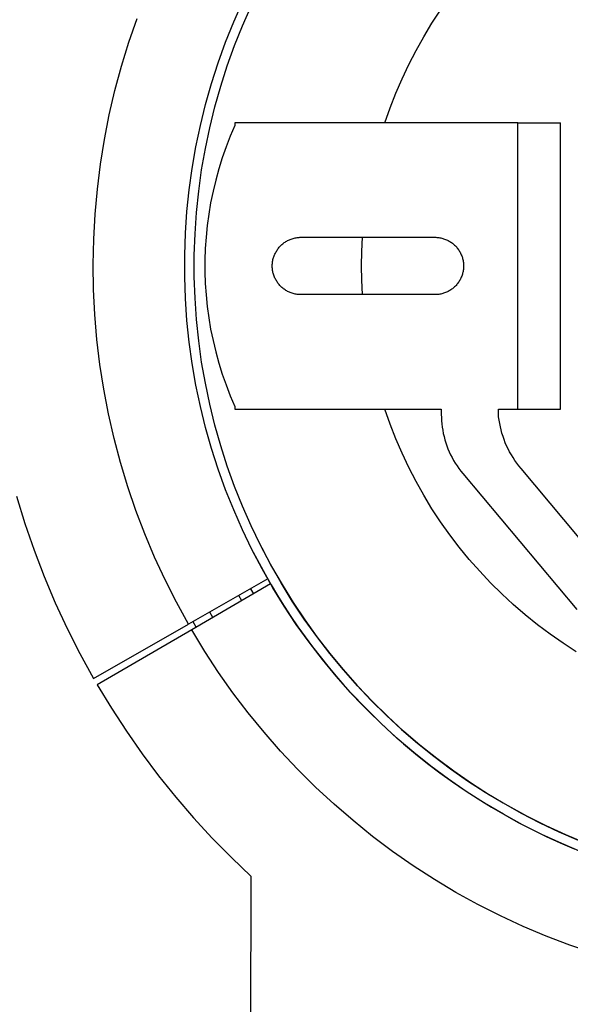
# Model space of a CAD drawing. Header units: millimetres. Extents: x 5929 to 8427, y 8701 to 10348.
# Tile 9 of 31: x 6427 to 6484, y 9904 to 10007. Entities that reach past the tile are written whole.
import ezdxf

# ---------------------------------------------------------------- set-up
doc = ezdxf.new("R2010")
doc.units = ezdxf.units.MM
doc.layers.add('Make2D$Visible$Curvas', color=7, linetype='Continuous')

msp = doc.modelspace()

# ---------------------------------------------------------------- linework, layer by layer
at = {"layer": 'Make2D$Visible$Curvas', "color": 250, "lineweight": -3, "true_color": 0x111111}
for p, q in [((6448.96, 10006.57), (6449.88, 10008.66)), ((6449.88, 10006.18), (6450.79, 10008.24)), ((6469.69, 10006.44), (6470.6, 10007.81)), ((6448.12, 10004.45), (6448.96, 10006.57)), ((6449.05, 10004.1), (6449.88, 10006.18)), ((6468.83, 10005.03), (6469.69, 10006.44)), ((6447.35, 10002.31), (6448.12, 10004.45)), ((6468.03, 10003.59), (6468.83, 10005.03)), ((6448.29, 10001.99), (6449.05, 10004.1)), ((6467.27, 10002.12), (6468.03, 10003.59)), ((6446.65, 10000.14), (6447.35, 10002.31)), ((6447.61, 9999.85), (6448.29, 10001.99)), ((6466.56, 10000.63), (6467.27, 10002.12)), ((6465.91, 9999.12), (6466.56, 10000.63)), ((6446.03, 9997.95), (6446.65, 10000.14)), ((6446.99, 9997.69), (6447.61, 9999.85)), ((6465.31, 9997.58), (6465.91, 9999.12)), ((6445.48, 9995.74), (6446.03, 9997.95)), ((6446.46, 9995.51), (6446.99, 9997.69)), ((6464.76, 9996.03), (6465.31, 9997.58)), ((6445.01, 9993.51), (6445.48, 9995.74)), ((6446, 9993.32), (6446.46, 9995.51)), ((6444.62, 9991.26), (6445.01, 9993.51)), ((6445.61, 9991.11), (6446, 9993.32)), ((6444.31, 9989), (6444.62, 9991.26)), ((6445.3, 9988.88), (6445.61, 9991.11)), ((6444.07, 9986.74), (6444.31, 9989)), ((6445.07, 9986.65), (6445.3, 9988.88)), ((6443.92, 9984.47), (6444.07, 9986.74)), ((6444.92, 9984.41), (6445.07, 9986.65)), ((6443.84, 9982.19), (6443.92, 9984.47)), ((6444.84, 9982.17), (6444.92, 9984.41)), ((6462.36, 9982.55), (6462.43, 9984.05)), ((6443.84, 9979.91), (6443.84, 9982.19)), ((6444.84, 9979.93), (6444.84, 9982.17)), ((6462.34, 9981.05), (6462.36, 9982.55)), ((6462.36, 9979.55), (6462.34, 9981.05)), ((6443.92, 9977.63), (6443.84, 9979.91)), ((6444.92, 9977.68), (6444.84, 9979.93)), ((6462.43, 9978.05), (6462.36, 9979.55)), ((6445.07, 9975.45), (6444.92, 9977.68)), ((6444.07, 9975.36), (6443.92, 9977.63)), ((6444.31, 9973.09), (6444.07, 9975.36)), ((6445.3, 9973.21), (6445.07, 9975.45)), ((6444.62, 9970.84), (6444.31, 9973.09)), ((6445.61, 9970.99), (6445.3, 9973.21)), ((6445.01, 9968.59), (6444.62, 9970.84)), ((6446, 9968.78), (6445.61, 9970.99)), ((6445.48, 9966.36), (6445.01, 9968.59)), ((6446.46, 9966.58), (6446, 9968.78)), ((6446.03, 9964.15), (6445.48, 9966.36)), ((6446.99, 9964.4), (6446.46, 9966.58)), ((6465.31, 9964.52), (6464.76, 9966.07)), ((6447.61, 9962.25), (6446.99, 9964.4)), ((6465.91, 9962.98), (6465.31, 9964.52)), ((6446.65, 9961.96), (6446.03, 9964.15)), ((6448.29, 9960.11), (6447.61, 9962.25)), ((6466.56, 9961.47), (6465.91, 9962.98)), ((6447.35, 9959.79), (6446.65, 9961.96)), ((6467.27, 9959.98), (6466.56, 9961.47)), ((6448.12, 9957.64), (6447.35, 9959.79)), ((6449.05, 9958), (6448.29, 9960.11)), ((6468.03, 9958.51), (6467.27, 9959.98)), ((6468.83, 9957.07), (6468.03, 9958.51)), ((6448.96, 9955.53), (6448.12, 9957.64)), ((6449.88, 9955.91), (6449.05, 9958)), ((6469.69, 9955.66), (6468.83, 9957.07)), ((6449.88, 9953.44), (6448.96, 9955.53)), ((6450.79, 9953.86), (6449.88, 9955.91)), ((6470.6, 9954.29), (6469.69, 9955.66)), ((6471.55, 9952.94), (6470.6, 9954.29)), ((6450.87, 9951.39), (6449.88, 9953.44)), ((6451.76, 9951.84), (6450.79, 9953.86)), ((6472.55, 9951.63), (6471.55, 9952.94)), ((6451.93, 9949.37), (6450.87, 9951.39)), ((6451.01, 9951.1), (6451.61, 9949.95)), ((6452.8, 9949.85), (6451.76, 9951.84)), ((6451.91, 9951.55), (6452.93, 9949.62)), ((6473.59, 9950.35), (6472.55, 9951.63)), ((6451.61, 9949.95), (6452.24, 9948.81)), ((6453.91, 9947.9), (6452.8, 9949.85)), ((6474.68, 9949.11), (6473.59, 9950.35)), ((6453.05, 9947.39), (6451.93, 9949.37)), ((6452.93, 9949.62), (6454.02, 9947.72)), ((6475.81, 9947.91), (6474.68, 9949.11)), ((6452.24, 9948.81), (6452.88, 9947.69)), ((6455.09, 9945.99), (6453.91, 9947.9)), ((6476.98, 9946.75), (6475.81, 9947.91)), ((6451.05, 9946.77), (6450.75, 9947.29)), ((6452.88, 9947.69), (6453.55, 9946.57)), ((6454.25, 9945.45), (6453.05, 9947.39)), ((6454.02, 9947.72), (6455.18, 9945.86)), ((6449.8, 9946.03), (6449.49, 9946.57)), ((6453.55, 9946.57), (6454.24, 9945.47)), ((6456.33, 9944.12), (6455.09, 9945.99)), ((6455.18, 9945.86), (6456.39, 9944.04)), ((6478.19, 9945.63), (6476.98, 9946.75)), ((6454.24, 9945.47), (6454.95, 9944.39)), ((6455.51, 9943.55), (6454.25, 9945.45)), ((6479.44, 9944.55), (6478.19, 9945.63)), ((6454.95, 9944.39), (6455.68, 9943.32)), ((6457.64, 9942.3), (6456.33, 9944.12)), ((6456.39, 9944.04), (6457.67, 9942.26)), ((6480.72, 9943.52), (6479.44, 9944.55)), ((6456.84, 9941.7), (6455.51, 9943.55)), ((6455.68, 9943.32), (6456.43, 9942.26)), ((6482.04, 9942.53), (6480.72, 9943.52)), ((6456.43, 9942.26), (6457.2, 9941.22)), ((6458.23, 9939.9), (6456.84, 9941.7)), ((6459.01, 9940.52), (6457.64, 9942.3)), ((6457.67, 9942.26), (6459, 9940.53)), ((6483.4, 9941.59), (6482.04, 9942.53)), ((6457.2, 9941.22), (6458, 9940.19)), ((6484.78, 9940.7), (6483.4, 9941.59)), ((6458, 9940.19), (6458.81, 9939.18)), ((6459.68, 9938.14), (6458.23, 9939.9)), ((6459, 9940.53), (6460.4, 9938.84)), ((6460.44, 9938.79), (6459.01, 9940.52)), ((6458.81, 9939.18), (6459.64, 9938.18)), ((6460.4, 9938.84), (6461.85, 9937.2)), ((6461.93, 9937.11), (6460.44, 9938.79)), ((6459.64, 9938.18), (6460.49, 9937.21)), ((6461.19, 9936.43), (6459.68, 9938.14)), ((6460.49, 9937.21), (6461.36, 9936.24)), ((6461.85, 9937.2), (6463.35, 9935.61)), ((6463.47, 9935.48), (6461.93, 9937.11)), ((6462.76, 9934.78), (6461.19, 9936.43)), ((6461.36, 9936.24), (6462.25, 9935.3)), ((6463.35, 9935.61), (6464.91, 9934.07)), ((6465.07, 9933.91), (6463.47, 9935.48)), ((6462.25, 9935.3), (6463.16, 9934.38)), ((6464.38, 9933.18), (6462.76, 9934.78)), ((6463.16, 9934.38), (6464.32, 9933.25)), ((6464.91, 9934.07), (6466.51, 9932.58)), ((6466.73, 9932.39), (6465.07, 9933.91)), ((6464.32, 9933.25), (6465.51, 9932.15)), ((6466.06, 9931.64), (6464.38, 9933.18)), ((6466.51, 9932.58), (6468.17, 9931.15)), ((6468.43, 9930.93), (6466.73, 9932.39)), ((6465.51, 9932.15), (6466.72, 9931.07)), ((6467.79, 9930.16), (6466.06, 9931.64)), ((6466.72, 9931.07), (6467.96, 9930.03)), ((6468.17, 9931.15), (6469.87, 9929.78)), ((6470.19, 9929.53), (6468.43, 9930.93)), ((6469.58, 9928.74), (6467.79, 9930.16)), ((6467.96, 9930.03), (6469.23, 9929.02)), ((6469.87, 9929.78), (6471.62, 9928.46)), ((6471.99, 9928.2), (6470.19, 9929.53)), ((6469.23, 9929.02), (6470.52, 9928.04)), ((6471.41, 9927.38), (6469.58, 9928.74)), ((6471.62, 9928.46), (6473.42, 9927.21)), ((6470.52, 9928.04), (6471.83, 9927.1)), ((6473.28, 9926.09), (6471.41, 9927.38)), ((6473.83, 9926.92), (6471.99, 9928.2)), ((6473.42, 9927.21), (6475.25, 9926.01)), ((6471.83, 9927.1), (6473.17, 9926.18)), ((6473.17, 9926.18), (6474.53, 9925.3)), ((6475.72, 9925.71), (6473.83, 9926.92)), ((6475.2, 9924.86), (6473.28, 9926.09)), ((6474.53, 9925.3), (6475.91, 9924.45)), ((6475.25, 9926.01), (6477.12, 9924.88)), ((6477.65, 9924.57), (6475.72, 9925.71)), ((6477.16, 9923.7), (6475.2, 9924.86)), ((6475.91, 9924.45), (6477.31, 9923.63)), ((6477.12, 9924.88), (6479.03, 9923.81)), ((6479.62, 9923.49), (6477.65, 9924.57)), ((6479.16, 9922.6), (6477.16, 9923.7)), ((6477.31, 9923.63), (6478.72, 9922.85)), ((6479.03, 9923.81), (6480.98, 9922.8)), ((6481.63, 9922.48), (6479.62, 9923.49)), ((6478.72, 9922.85), (6480.16, 9922.1)), ((6481.19, 9921.58), (6479.16, 9922.6)), ((6480.16, 9922.1), (6481.62, 9921.39)), ((6480.98, 9922.8), (6482.95, 9921.86)), ((6483.67, 9921.54), (6481.63, 9922.48)), ((6483.26, 9920.63), (6481.19, 9921.58)), ((6481.62, 9921.39), (6483.09, 9920.71)), ((6482.95, 9921.86), (6484.96, 9920.99)), ((6485.74, 9920.67), (6483.67, 9921.54)), ((6483.09, 9920.71), (6484.57, 9920.07)), ((6485.37, 9919.75), (6483.26, 9920.63))]:
    msp.add_line(p, q, dxfattribs=at)
at = {"layer": 'Make2D$Visible$Curvas', "color": 29, "lineweight": -3, "true_color": 0x4d342b}
for p, q in [((6438, 10004.47), (6438.86, 10006.95)), ((6437.23, 10001.96), (6438, 10004.47)), ((6436.55, 9999.42), (6437.23, 10001.96)), ((6435.95, 9996.86), (6436.55, 9999.42)), ((6435.45, 9994.28), (6435.95, 9996.86)), ((6435.03, 9991.69), (6435.45, 9994.28)), ((6434.71, 9989.09), (6435.03, 9991.69)), ((6434.47, 9986.47), (6434.71, 9989.09)), ((6434.33, 9983.85), (6434.47, 9986.47)), ((6434.28, 9981.22), (6434.33, 9983.85)), ((6434.32, 9978.6), (6434.28, 9981.22)), ((6434.45, 9975.97), (6434.32, 9978.6)), ((6434.67, 9973.36), (6434.45, 9975.97)), ((6434.98, 9970.75), (6434.67, 9973.36)), ((6435.39, 9968.16), (6434.98, 9970.75)), ((6435.88, 9965.58), (6435.39, 9968.16)), ((6436.46, 9963.02), (6435.88, 9965.58)), ((6437.13, 9960.48), (6436.46, 9963.02)), ((6437.89, 9957.96), (6437.13, 9960.48)), ((6438.74, 9955.48), (6437.89, 9957.96)), ((6426.26, 9956.96), (6427.13, 9954.12)), ((6439.67, 9953.02), (6438.74, 9955.48)), ((6427.13, 9954.12), (6428.09, 9951.32)), ((6440.68, 9950.6), (6439.67, 9953.02)), ((6428.09, 9951.32), (6429.15, 9948.56)), ((6441.78, 9948.22), (6440.68, 9950.6)), ((6429.15, 9948.56), (6430.3, 9945.83)), ((6442.97, 9945.87), (6441.78, 9948.22)), ((6452.52, 9948.31), (6444.23, 9943.57)), ((6452.82, 9947.8), (6444.57, 9942.98)), ((6430.3, 9945.83), (6431.55, 9943.14)), ((6444.23, 9943.57), (6442.97, 9945.87)), ((6431.55, 9943.14), (6432.89, 9940.5)), ((6434.31, 9937.9), (6444.23, 9943.57)), ((6444.57, 9942.98), (6434.7, 9937.23)), ((6445.93, 9940.74), (6444.57, 9942.98)), ((6447.37, 9938.54), (6445.93, 9940.74)), ((6432.89, 9940.5), (6434.31, 9937.9)), ((6448.88, 9936.4), (6447.37, 9938.54)), ((6434.7, 9937.23), (6436.18, 9934.78)), ((6450.47, 9934.31), (6448.88, 9936.4)), ((6436.18, 9934.78), (6437.75, 9932.38)), ((6452.13, 9932.27), (6450.47, 9934.31)), ((6437.75, 9932.38), (6439.39, 9930.03)), ((6453.86, 9930.3), (6452.13, 9932.27)), ((6455.66, 9928.38), (6453.86, 9930.3)), ((6439.39, 9930.03), (6441.11, 9927.73)), ((6457.52, 9926.53), (6455.66, 9928.38)), ((6441.11, 9927.73), (6442.91, 9925.5)), ((6459.45, 9924.75), (6457.52, 9926.53)), ((6442.91, 9925.5), (6444.77, 9923.32)), ((6461.44, 9923.03), (6459.45, 9924.75)), ((6444.77, 9923.32), (6446.71, 9921.21)), ((6463.48, 9921.38), (6461.44, 9923.03)), ((6446.71, 9921.21), (6448.72, 9919.16)), ((6465.58, 9919.81), (6463.48, 9921.38)), ((6448.72, 9919.16), (6450.79, 9917.18)), ((6467.74, 9918.31), (6465.58, 9919.81)), ((6469.94, 9916.88), (6467.74, 9918.31)), ((6450.73, 9897.04), (6450.79, 9917.18)), ((6472.2, 9915.53), (6469.94, 9916.88)), ((6474.5, 9914.27), (6472.2, 9915.53)), ((6476.84, 9913.08), (6474.5, 9914.27)), ((6479.22, 9911.97), (6476.84, 9913.08)), ((6481.64, 9910.95), (6479.22, 9911.97)), ((6484.09, 9910.01), (6481.64, 9910.95)), ((6486.58, 9909.16), (6484.09, 9910.01))]:
    msp.add_line(p, q, dxfattribs=at)
at = {"layer": 'Make2D$Visible$Curvas', "color": 7, "lineweight": -3, "true_color": 0xf4f4f4}
for p, q in [((6449.07, 9995.74), (6448.59, 9994.63)), ((6478.66, 9996.03), (6449.07, 9996.03)), ((6449.07, 9996.03), (6449.07, 9995.74)), ((6478.66, 9966.07), (6478.66, 9996.03)), ((6478.66, 9996.03), (6483.12, 9996.03)), ((6483.12, 9966.07), (6483.12, 9996.03)), ((6448.59, 9994.63), (6448.16, 9993.5)), ((6448.16, 9993.5), (6447.76, 9992.36)), ((6447.76, 9992.36), (6447.4, 9991.2)), ((6447.4, 9991.2), (6447.08, 9990.03)), ((6447.08, 9990.03), (6446.8, 9988.86)), ((6446.8, 9988.86), (6446.55, 9987.67)), ((6446.55, 9987.67), (6446.35, 9986.48)), ((6446.35, 9986.48), (6446.19, 9985.28)), ((6446.19, 9985.28), (6446.07, 9984.07)), ((6446.07, 9984.07), (6445.99, 9982.86)), ((6454.79, 9983.79), (6454.88, 9983.83)), ((6454.88, 9983.83), (6454.98, 9983.87)), ((6454.98, 9983.87), (6455.08, 9983.9)), ((6455.08, 9983.9), (6455.18, 9983.93)), ((6455.18, 9983.93), (6455.28, 9983.96)), ((6455.28, 9983.96), (6455.38, 9983.98)), ((6455.38, 9983.98), (6455.48, 9984)), ((6455.48, 9984), (6455.58, 9984.02)), ((6455.58, 9984.02), (6455.69, 9984.03)), ((6455.69, 9984.03), (6455.79, 9984.04)), ((6455.79, 9984.04), (6455.89, 9984.05)), ((6455.89, 9984.05), (6456, 9984.05)), ((6456, 9984.05), (6470, 9984.05)), ((6470, 9984.05), (6470.1, 9984.05)), ((6470.1, 9984.05), (6470.2, 9984.04)), ((6470.2, 9984.04), (6470.31, 9984.03)), ((6470.31, 9984.03), (6470.41, 9984.02)), ((6470.41, 9984.02), (6470.51, 9984)), ((6470.51, 9984), (6470.61, 9983.98)), ((6470.61, 9983.98), (6470.71, 9983.96)), ((6470.71, 9983.96), (6470.81, 9983.93)), ((6470.81, 9983.93), (6470.91, 9983.9)), ((6470.91, 9983.9), (6471.01, 9983.87)), ((6471.01, 9983.87), (6471.11, 9983.83)), ((6471.11, 9983.83), (6471.2, 9983.79)), ((6445.99, 9982.86), (6445.95, 9981.65)), ((6453.53, 9982.75), (6453.59, 9982.84)), ((6453.59, 9982.84), (6453.65, 9982.92)), ((6453.65, 9982.92), (6453.72, 9983)), ((6453.72, 9983), (6453.78, 9983.08)), ((6453.78, 9983.08), (6453.86, 9983.15)), ((6453.86, 9983.15), (6453.93, 9983.22)), ((6453.93, 9983.22), (6454.01, 9983.29)), ((6454.01, 9983.29), (6454.09, 9983.36)), ((6454.09, 9983.36), (6454.17, 9983.43)), ((6454.17, 9983.43), (6454.25, 9983.49)), ((6454.25, 9983.49), (6454.33, 9983.55)), ((6454.33, 9983.55), (6454.42, 9983.6)), ((6454.42, 9983.6), (6454.51, 9983.66)), ((6454.51, 9983.66), (6454.6, 9983.7)), ((6454.6, 9983.7), (6454.69, 9983.75)), ((6454.69, 9983.75), (6454.79, 9983.79)), ((6471.2, 9983.79), (6471.3, 9983.75)), ((6471.3, 9983.75), (6471.39, 9983.7)), ((6471.39, 9983.7), (6471.48, 9983.66)), ((6471.48, 9983.66), (6471.57, 9983.6)), ((6471.57, 9983.6), (6471.66, 9983.55)), ((6471.66, 9983.55), (6471.74, 9983.49)), ((6471.74, 9983.49), (6471.83, 9983.43)), ((6471.83, 9983.43), (6471.91, 9983.36)), ((6471.91, 9983.36), (6471.99, 9983.29)), ((6471.99, 9983.29), (6472.06, 9983.22)), ((6472.06, 9983.22), (6472.14, 9983.15)), ((6472.14, 9983.15), (6472.21, 9983.08)), ((6472.21, 9983.08), (6472.28, 9983)), ((6472.28, 9983), (6472.34, 9982.92)), ((6472.34, 9982.92), (6472.4, 9982.84)), ((6472.4, 9982.84), (6472.46, 9982.75)), ((6453.07, 9981.72), (6453.1, 9981.82)), ((6453.1, 9981.82), (6453.12, 9981.92)), ((6453.12, 9981.92), (6453.16, 9982.01)), ((6453.16, 9982.01), (6453.19, 9982.11)), ((6453.19, 9982.11), (6453.23, 9982.21)), ((6453.23, 9982.21), (6453.27, 9982.3)), ((6453.27, 9982.3), (6453.32, 9982.4)), ((6453.32, 9982.4), (6453.36, 9982.49)), ((6453.36, 9982.49), (6453.42, 9982.58)), ((6453.42, 9982.58), (6453.47, 9982.67)), ((6453.47, 9982.67), (6453.53, 9982.75)), ((6472.46, 9982.75), (6472.52, 9982.67)), ((6472.52, 9982.67), (6472.58, 9982.58)), ((6472.58, 9982.58), (6472.63, 9982.49)), ((6472.63, 9982.49), (6472.68, 9982.4)), ((6472.68, 9982.4), (6472.72, 9982.3)), ((6472.72, 9982.3), (6472.76, 9982.21)), ((6472.76, 9982.21), (6472.8, 9982.11)), ((6472.8, 9982.11), (6472.84, 9982.01)), ((6472.84, 9982.01), (6472.87, 9981.92)), ((6472.87, 9981.92), (6472.9, 9981.82)), ((6472.9, 9981.82), (6472.92, 9981.72)), ((6445.95, 9981.65), (6445.95, 9980.44)), ((6453, 9981.2), (6453.01, 9981.31)), ((6453, 9981.1), (6453, 9981.2)), ((6453, 9981), (6453, 9981.1)), ((6453, 9980.89), (6453, 9981)), ((6453.01, 9980.79), (6453, 9980.89)), ((6453.01, 9981.31), (6453.02, 9981.41)), ((6453.02, 9980.69), (6453.01, 9980.79)), ((6453.02, 9981.41), (6453.03, 9981.51)), ((6453.03, 9981.51), (6453.05, 9981.61)), ((6453.05, 9981.61), (6453.07, 9981.72)), ((6472.92, 9981.72), (6472.94, 9981.61)), ((6472.94, 9981.61), (6472.96, 9981.51)), ((6472.96, 9981.51), (6472.97, 9981.41)), ((6472.97, 9981.41), (6472.98, 9981.31)), ((6472.98, 9980.79), (6472.97, 9980.69)), ((6472.98, 9981.31), (6472.99, 9981.2)), ((6472.99, 9980.89), (6472.98, 9980.79)), ((6472.99, 9981.2), (6473, 9981.1)), ((6473, 9981), (6472.99, 9980.89)), ((6473, 9981.1), (6473, 9981)), ((6445.95, 9980.44), (6445.99, 9979.23)), ((6453.03, 9980.58), (6453.02, 9980.69)), ((6453.05, 9980.48), (6453.03, 9980.58)), ((6453.07, 9980.38), (6453.05, 9980.48)), ((6453.1, 9980.28), (6453.07, 9980.38)), ((6453.12, 9980.18), (6453.1, 9980.28)), ((6453.16, 9980.08), (6453.12, 9980.18)), ((6453.19, 9979.98), (6453.16, 9980.08)), ((6453.23, 9979.89), (6453.19, 9979.98)), ((6453.27, 9979.79), (6453.23, 9979.89)), ((6453.32, 9979.7), (6453.27, 9979.79)), ((6472.72, 9979.79), (6472.68, 9979.7)), ((6472.76, 9979.89), (6472.72, 9979.79)), ((6472.8, 9979.98), (6472.76, 9979.89)), ((6472.84, 9980.08), (6472.8, 9979.98)), ((6472.87, 9980.18), (6472.84, 9980.08)), ((6472.9, 9980.28), (6472.87, 9980.18)), ((6472.92, 9980.38), (6472.9, 9980.28)), ((6472.94, 9980.48), (6472.92, 9980.38)), ((6472.96, 9980.58), (6472.94, 9980.48)), ((6472.97, 9980.69), (6472.96, 9980.58)), ((6445.99, 9979.23), (6446.07, 9978.03)), ((6453.36, 9979.61), (6453.32, 9979.7)), ((6453.42, 9979.52), (6453.36, 9979.61)), ((6453.47, 9979.43), (6453.42, 9979.52)), ((6453.53, 9979.34), (6453.47, 9979.43)), ((6453.59, 9979.26), (6453.53, 9979.34)), ((6453.65, 9979.18), (6453.59, 9979.26)), ((6453.72, 9979.1), (6453.65, 9979.18)), ((6453.78, 9979.02), (6453.72, 9979.1)), ((6453.86, 9978.95), (6453.78, 9979.02)), ((6453.93, 9978.87), (6453.86, 9978.95)), ((6454.01, 9978.8), (6453.93, 9978.87)), ((6454.09, 9978.74), (6454.01, 9978.8)), ((6454.17, 9978.67), (6454.09, 9978.74)), ((6471.91, 9978.74), (6471.83, 9978.67)), ((6471.99, 9978.8), (6471.91, 9978.74)), ((6472.06, 9978.87), (6471.99, 9978.8)), ((6472.14, 9978.95), (6472.06, 9978.87)), ((6472.21, 9979.02), (6472.14, 9978.95)), ((6472.28, 9979.1), (6472.21, 9979.02)), ((6472.34, 9979.18), (6472.28, 9979.1)), ((6472.4, 9979.26), (6472.34, 9979.18)), ((6472.46, 9979.34), (6472.4, 9979.26)), ((6472.52, 9979.43), (6472.46, 9979.34)), ((6472.58, 9979.52), (6472.52, 9979.43)), ((6472.63, 9979.61), (6472.58, 9979.52)), ((6472.68, 9979.7), (6472.63, 9979.61)), ((6446.07, 9978.03), (6446.19, 9976.82)), ((6454.25, 9978.61), (6454.17, 9978.67)), ((6454.33, 9978.55), (6454.25, 9978.61)), ((6454.42, 9978.49), (6454.33, 9978.55)), ((6454.51, 9978.44), (6454.42, 9978.49)), ((6454.6, 9978.39), (6454.51, 9978.44)), ((6454.69, 9978.35), (6454.6, 9978.39)), ((6454.79, 9978.3), (6454.69, 9978.35)), ((6454.88, 9978.26), (6454.79, 9978.3)), ((6454.98, 9978.23), (6454.88, 9978.26)), ((6455.08, 9978.19), (6454.98, 9978.23)), ((6455.18, 9978.16), (6455.08, 9978.19)), ((6455.28, 9978.14), (6455.18, 9978.16)), ((6455.38, 9978.11), (6455.28, 9978.14)), ((6455.48, 9978.09), (6455.38, 9978.11)), ((6455.58, 9978.08), (6455.48, 9978.09)), ((6455.69, 9978.06), (6455.58, 9978.08)), ((6455.79, 9978.06), (6455.69, 9978.06)), ((6455.89, 9978.05), (6455.79, 9978.06)), ((6456, 9978.05), (6455.89, 9978.05)), ((6470, 9978.05), (6456, 9978.05)), ((6470.1, 9978.05), (6470, 9978.05)), ((6470.2, 9978.06), (6470.1, 9978.05)), ((6470.31, 9978.06), (6470.2, 9978.06)), ((6470.41, 9978.08), (6470.31, 9978.06)), ((6470.51, 9978.09), (6470.41, 9978.08)), ((6470.61, 9978.11), (6470.51, 9978.09)), ((6470.71, 9978.14), (6470.61, 9978.11)), ((6470.81, 9978.16), (6470.71, 9978.14)), ((6470.91, 9978.19), (6470.81, 9978.16)), ((6471.01, 9978.23), (6470.91, 9978.19)), ((6471.11, 9978.26), (6471.01, 9978.23)), ((6471.2, 9978.3), (6471.11, 9978.26)), ((6471.3, 9978.35), (6471.2, 9978.3)), ((6471.39, 9978.39), (6471.3, 9978.35)), ((6471.48, 9978.44), (6471.39, 9978.39)), ((6471.57, 9978.49), (6471.48, 9978.44)), ((6471.66, 9978.55), (6471.57, 9978.49)), ((6471.74, 9978.61), (6471.66, 9978.55)), ((6471.83, 9978.67), (6471.74, 9978.61)), ((6446.19, 9976.82), (6446.35, 9975.62)), ((6446.35, 9975.62), (6446.55, 9974.43)), ((6446.55, 9974.43), (6446.8, 9973.24)), ((6446.8, 9973.24), (6447.08, 9972.06)), ((6447.08, 9972.06), (6447.4, 9970.9)), ((6447.4, 9970.9), (6447.76, 9969.74)), ((6447.76, 9969.74), (6448.16, 9968.6)), ((6448.16, 9968.6), (6448.59, 9967.47)), ((6448.59, 9967.47), (6449.07, 9966.35)), ((6449.07, 9966.35), (6449.07, 9966.07)), ((6449.07, 9966.07), (6470.66, 9966.07)), ((6470.66, 9966.07), (6470.66, 9965.53)), ((6470.66, 9965.53), (6470.67, 9965.2)), ((6476.66, 9966.07), (6478.66, 9966.07)), ((6476.66, 9965.28), (6476.66, 9966.07)), ((6478.66, 9966.07), (6483.12, 9966.07)), ((6470.67, 9965.2), (6470.68, 9964.86)), ((6470.68, 9964.86), (6470.71, 9964.53)), ((6470.71, 9964.53), (6470.75, 9964.19)), ((6476.71, 9964.93), (6476.66, 9965.28)), ((6476.77, 9964.58), (6476.71, 9964.93)), ((6476.84, 9964.24), (6476.77, 9964.58)), ((6470.75, 9964.19), (6470.81, 9963.86)), ((6470.81, 9963.86), (6470.87, 9963.53)), ((6470.87, 9963.53), (6470.95, 9963.2)), ((6476.92, 9963.9), (6476.84, 9964.24)), ((6477.01, 9963.56), (6476.92, 9963.9)), ((6477.12, 9963.22), (6477.01, 9963.56)), ((6470.95, 9963.2), (6471.03, 9962.88)), ((6471.03, 9962.88), (6471.13, 9962.56)), ((6471.13, 9962.56), (6471.24, 9962.24)), ((6471.24, 9962.24), (6471.36, 9961.92)), ((6477.24, 9962.89), (6477.12, 9963.22)), ((6477.36, 9962.56), (6477.24, 9962.89)), ((6477.5, 9962.24), (6477.36, 9962.56)), ((6477.65, 9961.92), (6477.5, 9962.24)), ((6471.36, 9961.92), (6471.49, 9961.61)), ((6471.49, 9961.61), (6471.64, 9961.31)), ((6471.64, 9961.31), (6471.79, 9961.01)), ((6477.81, 9961.61), (6477.65, 9961.92)), ((6477.99, 9961.3), (6477.81, 9961.61)), ((6478.17, 9961), (6477.99, 9961.3)), ((6471.79, 9961.01), (6471.95, 9960.71)), ((6471.95, 9960.71), (6472.12, 9960.43)), ((6472.12, 9960.43), (6472.31, 9960.14)), ((6472.31, 9960.14), (6472.5, 9959.87)), ((6478.36, 9960.71), (6478.17, 9961)), ((6478.56, 9960.42), (6478.36, 9960.71)), ((6478.77, 9960.14), (6478.56, 9960.42)), ((6472.5, 9959.87), (6472.7, 9959.6)), ((6472.7, 9959.6), (6472.91, 9959.34)), ((6472.91, 9959.34), (6484.84, 9945.1)), ((6479, 9959.86), (6478.77, 9960.14)), ((6487.38, 9949.86), (6479, 9959.86))]:
    msp.add_line(p, q, dxfattribs=at)
at = {"layer": 'Make2D$Visible$Curvas', "color": 30, "lineweight": -3, "true_color": 0xff8d00}
for p, q in [((6479.2, 9951.83), (6479.2, 9951.83)), ((6446.77, 9944.27), (6446.45, 9944.84)), ((6445.05, 9943.26), (6444.71, 9943.84))]:
    msp.add_line(p, q, dxfattribs=at)

doc.saveas('drawing.dxf')
